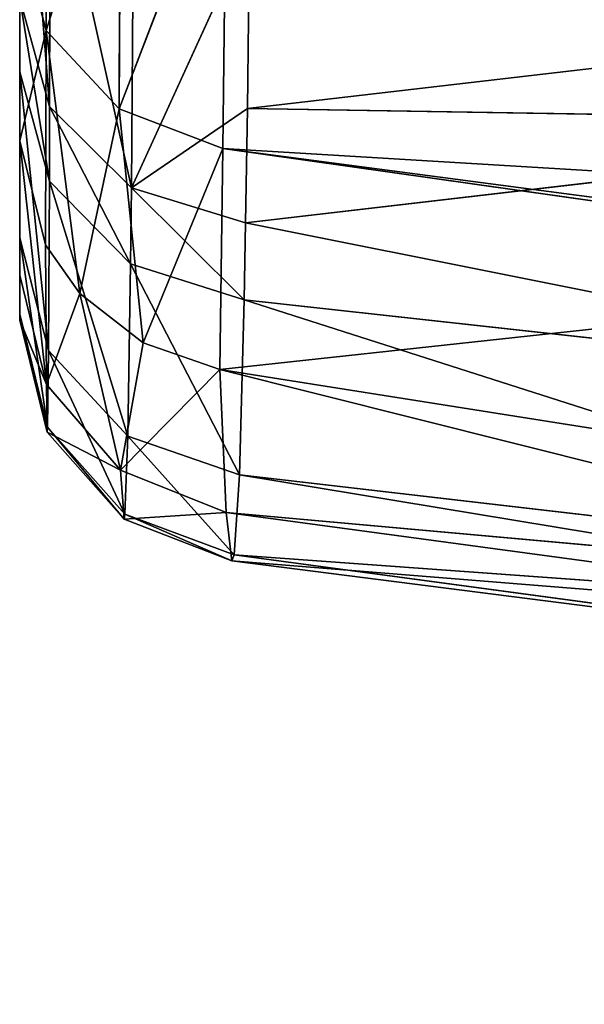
# Model space of a CAD drawing. Extents: x 0 to 2736, y 0 to 1729.
# Tile 29 of 86: x 2661.78 to 2662.245, y 608.09 to 608.902. Entities that reach past the tile are written whole.
import ezdxf

# ---------------------------------------------------------------- set-up
doc = ezdxf.new("R2010")
doc.units = 0
doc.header["$LTSCALE"] = 25.4
doc.layers.get('0').update_dxf_attribs({"color": 13, "linetype": 'CONTINUOUS'})

# ---------------------------------------------------------------- blocks, each defined once
blk = doc.blocks.new('ACROSS-6927_STL')
at = {"color": 18}
for p, q in [((2778.21973, 520.33997, 1119.85901), (2783.56177, 521.38098, 1120.1814)), ((2778.21973, 520.33997, 1119.85901), (2783.56177, 521.38098, 1120.1814)), ((2778.21973, 520.33997, 1119.85901), (2783.56177, 520.90271, 1120.56421)), ((2778.21973, 520.33997, 1119.85901), (2783.56177, 520.90271, 1120.56421)), ((2778.13428, 520.32477, 1119.82629), (2778.22266, 520.81274, 1119.5968)), ((2778.13428, 520.32477, 1119.82629), (2778.22266, 520.81274, 1119.5968)), ((2778.22266, 520.81274, 1119.5968), (2778.21973, 520.33997, 1119.85901)), ((2778.22266, 520.81274, 1119.5968), (2778.21973, 520.33997, 1119.85901)), ((2778.13574, 520.7934, 1119.56714), (2778.07422, 520.29492, 1119.76196)), ((2778.13574, 520.7934, 1119.56714), (2778.07422, 520.29492, 1119.76196)), ((2778.13428, 520.32477, 1119.82629), (2778.13574, 520.7934, 1119.56714)), ((2778.13428, 520.32477, 1119.82629), (2778.13574, 520.7934, 1119.56714)), ((2778.07422, 520.29492, 1119.76196), (2778.07446, 520.75439, 1119.50757)), ((2778.07422, 520.29492, 1119.76196), (2778.07446, 520.75439, 1119.50757)), ((2778.21729, 519.86646, 1120.04114), (2778.94604, 520.40411, 1119.96216)), ((2778.21729, 519.86646, 1120.04114), (2778.94604, 520.40411, 1119.96216)), ((2778.94604, 520.40411, 1119.96216), (2778.21973, 520.33997, 1119.85901)), ((2778.94604, 520.40411, 1119.96216), (2778.21973, 520.33997, 1119.85901)), ((2778.13428, 520.32477, 1119.82629), (2778.21973, 520.33997, 1119.85901)), ((2778.13428, 520.32477, 1119.82629), (2778.21973, 520.33997, 1119.85901)), ((2778.15405, 519.8598, 1120.01929), (2778.21973, 520.33997, 1119.85901)), ((2778.15405, 519.8598, 1120.01929), (2778.21973, 520.33997, 1119.85901)), ((2778.21973, 520.33997, 1119.85901), (2778.21729, 519.86646, 1120.04114)), ((2778.21973, 520.33997, 1119.85901), (2778.21729, 519.86646, 1120.04114)), ((2778.13428, 520.32477, 1119.82629), (2778.07422, 520.29492, 1119.76196)), ((2778.13428, 520.32477, 1119.82629), (2778.07422, 520.29492, 1119.76196)), ((2778.13428, 520.32477, 1119.82629), (2778.10205, 519.84747, 1119.97864)), ((2778.13428, 520.32477, 1119.82629), (2778.10205, 519.84747, 1119.97864)), ((2778.15405, 519.8598, 1120.01929), (2778.13428, 520.32477, 1119.82629)), ((2778.15405, 519.8598, 1120.01929), (2778.13428, 520.32477, 1119.82629)), ((2778.05249, 520.25684, 1119.68005), (2778.07422, 520.29492, 1119.76196)), ((2778.05249, 520.25684, 1119.68005), (2778.07422, 520.29492, 1119.76196)), ((2778.05249, 519.8092, 1119.85278), (2778.07422, 520.29492, 1119.76196)), ((2778.05249, 519.8092, 1119.85278), (2778.07422, 520.29492, 1119.76196)), ((2778.07373, 519.83527, 1119.93848), (2778.07422, 520.29492, 1119.76196)), ((2778.07373, 519.83527, 1119.93848), (2778.07422, 520.29492, 1119.76196)), ((2778.10205, 519.84747, 1119.97864), (2778.07422, 520.29492, 1119.76196)), ((2778.10205, 519.84747, 1119.97864), (2778.07422, 520.29492, 1119.76196)), ((2778.05249, 519.8092, 1119.85278), (2778.05249, 520.25684, 1119.68005)), ((2778.05249, 519.8092, 1119.85278), (2778.05249, 520.25684, 1119.68005)), ((2778.05249, 519.8092, 1119.85278), (2778.05249, 519.97009, 1119.38953)), ((2778.05249, 519.8092, 1119.85278), (2778.05249, 519.97009, 1119.38953)), ((2778.21729, 519.86646, 1120.04114), (2778.94604, 519.93628, 1120.15637)), ((2778.21729, 519.86646, 1120.04114), (2778.94604, 519.93628, 1120.15637)), ((2778.15405, 519.8598, 1120.01929), (2778.10205, 519.84747, 1119.97864)), ((2778.15405, 519.8598, 1120.01929), (2778.10205, 519.84747, 1119.97864)), ((2778.1355, 519.32666, 1120.12402), (2778.21729, 519.86646, 1120.04114)), ((2778.1355, 519.32666, 1120.12402), (2778.21729, 519.86646, 1120.04114)), ((2778.15405, 519.8598, 1120.01929), (2778.1355, 519.32666, 1120.12402)), ((2778.15405, 519.8598, 1120.01929), (2778.1355, 519.32666, 1120.12402)), ((2778.21729, 519.86646, 1120.04114), (2778.15405, 519.8598, 1120.01929)), ((2778.21729, 519.86646, 1120.04114), (2778.15405, 519.8598, 1120.01929)), ((2778.21729, 519.86646, 1120.04114), (2778.94604, 519.63763, 1120.224)), ((2778.21729, 519.86646, 1120.04114), (2778.94604, 519.63763, 1120.224)), ((2778.21729, 519.86646, 1120.04114), (2778.22241, 519.33173, 1120.15906)), ((2778.21729, 519.86646, 1120.04114), (2778.22241, 519.33173, 1120.15906)), ((2778.10205, 519.84747, 1119.97864), (2778.07373, 519.83527, 1119.93848)), ((2778.10205, 519.84747, 1119.97864), (2778.07373, 519.83527, 1119.93848)), ((2778.10205, 519.84747, 1119.97864), (2778.07446, 519.31653, 1120.05359)), ((2778.10205, 519.84747, 1119.97864), (2778.07446, 519.31653, 1120.05359)), ((2778.10205, 519.84747, 1119.97864), (2778.1355, 519.32666, 1120.12402)), ((2778.10205, 519.84747, 1119.97864), (2778.1355, 519.32666, 1120.12402)), ((2778.07373, 519.83527, 1119.93848), (2778.05249, 519.8092, 1119.85278)), ((2778.07373, 519.83527, 1119.93848), (2778.05249, 519.8092, 1119.85278)), ((2778.07373, 519.83527, 1119.93848), (2778.07446, 519.31653, 1120.05359)), ((2778.07373, 519.83527, 1119.93848), (2778.07446, 519.31653, 1120.05359)), ((2778.05249, 519.30353, 1119.96338), (2778.05249, 519.8092, 1119.85278)), ((2778.05249, 519.8092, 1119.85278), (2778.05249, 519.43726, 1119.55457)), ((2778.05249, 519.8092, 1119.85278), (2778.05249, 519.43726, 1119.55457)), ((2778.05249, 519.8092, 1119.85278), (2778.07446, 519.31653, 1120.05359)), ((2778.05249, 519.30353, 1119.96338), (2778.05249, 519.8092, 1119.85278)), ((2778.05249, 519.8092, 1119.85278), (2778.07446, 519.31653, 1120.05359)), ((2778.22241, 519.33173, 1120.15906), (2778.94604, 519.63763, 1120.224)), ((2778.22241, 519.33173, 1120.15906), (2778.94604, 519.63763, 1120.224)), ((2778.05249, 518.7876, 1120.00037), (2778.05249, 519.43726, 1119.55457)), ((2778.05249, 519.30353, 1119.96338), (2778.05249, 519.43726, 1119.55457)), ((2778.05249, 518.7876, 1120.00037), (2778.05249, 519.43726, 1119.55457)), ((2778.05249, 519.30353, 1119.96338), (2778.05249, 519.43726, 1119.55457)), ((2778.22241, 519.33173, 1120.15906), (2778.94604, 519.4314, 1120.25671)), ((2778.22241, 519.33173, 1120.15906), (2778.94604, 519.4314, 1120.25671)), ((2778.22729, 518.7876, 1120.19873), (2778.94604, 519.4314, 1120.25671)), ((2778.22729, 518.7876, 1120.19873), (2778.94604, 519.4314, 1120.25671)), ((2778.1355, 519.32666, 1120.12402), (2778.07446, 519.31653, 1120.05359)), ((2778.1355, 519.32666, 1120.12402), (2778.07446, 519.31653, 1120.05359)), ((2778.1355, 519.32666, 1120.12402), (2778.0752, 518.7876, 1120.0929)), ((2778.1355, 519.32666, 1120.12402), (2778.0752, 518.7876, 1120.0929)), ((2778.22241, 519.33173, 1120.15906), (2778.1355, 519.32666, 1120.12402)), ((2778.22241, 519.33173, 1120.15906), (2778.1355, 519.32666, 1120.12402)), ((2778.1355, 519.32666, 1120.12402), (2778.13843, 518.7876, 1120.16455)), ((2778.1355, 519.32666, 1120.12402), (2778.13843, 518.7876, 1120.16455)), ((2778.22241, 519.33173, 1120.15906), (2778.13843, 518.7876, 1120.16455)), ((2778.22241, 519.33173, 1120.15906), (2778.13843, 518.7876, 1120.16455)), ((2778.22241, 519.33173, 1120.15906), (2778.22729, 518.7876, 1120.19873)), ((2778.22241, 519.33173, 1120.15906), (2778.22729, 518.7876, 1120.19873)), ((2778.05249, 519.30353, 1119.96338), (2778.07446, 519.31653, 1120.05359)), ((2778.05249, 519.30353, 1119.96338), (2778.07446, 519.31653, 1120.05359)), ((2778.05249, 518.7876, 1120.00037), (2778.07446, 519.31653, 1120.05359)), ((2778.05249, 518.7876, 1120.00037), (2778.07446, 519.31653, 1120.05359)), ((2778.0752, 518.7876, 1120.0929), (2778.07446, 519.31653, 1120.05359)), ((2778.0752, 518.7876, 1120.0929), (2778.07446, 519.31653, 1120.05359)), ((2778.05249, 518.7876, 1120.00037), (2778.05249, 519.30353, 1119.96338)), ((2778.05249, 518.7876, 1120.00037), (2778.05249, 519.30353, 1119.96338)), ((2778.05249, 518.88385, 1119.62463), (2778.05249, 518.7876, 1120.00037)), ((2778.05249, 518.09332, 1119.93274), (2778.05249, 518.88385, 1119.62463)), ((2778.05249, 518.09332, 1119.93274), (2778.05249, 518.88385, 1119.62463)), ((2778.05249, 518.60291, 1119.99561), (2778.05249, 518.88385, 1119.62463)), ((2778.05249, 518.60291, 1119.99561), (2778.05249, 518.88385, 1119.62463)), ((2778.05249, 518.88385, 1119.62463), (2778.05249, 518.7876, 1120.00037)), ((2778.22729, 518.7876, 1120.19873), (2778.94604, 518.87573, 1120.29053)), ((2778.22729, 518.7876, 1120.19873), (2778.94604, 518.87573, 1120.29053)), ((2778.229, 518.59277, 1120.19397), (2778.94604, 518.87573, 1120.29053)), ((2778.229, 518.59277, 1120.19397), (2778.94604, 518.87573, 1120.29053)), ((2778.05249, 518.60291, 1119.99561), (2778.05249, 518.7876, 1120.00037)), ((2778.05249, 518.7876, 1120.00037), (2778.0752, 518.7876, 1120.0929)), ((2778.05249, 518.7876, 1120.00037), (2778.0752, 518.7876, 1120.0929)), ((2778.05249, 518.60291, 1119.99561), (2778.05249, 518.7876, 1120.00037)), ((2778.05249, 518.60291, 1119.99561), (2778.0752, 518.7876, 1120.0929)), ((2778.05249, 518.60291, 1119.99561), (2778.0752, 518.7876, 1120.0929)), ((2778.07544, 518.59814, 1120.08862), (2778.0752, 518.7876, 1120.0929)), ((2778.13843, 518.7876, 1120.16455), (2778.0752, 518.7876, 1120.0929)), ((2778.07544, 518.59814, 1120.08862), (2778.0752, 518.7876, 1120.0929)), ((2778.13843, 518.7876, 1120.16455), (2778.0752, 518.7876, 1120.0929)), ((2778.13843, 518.7876, 1120.16455), (2778.07544, 518.59814, 1120.08862)), ((2778.13843, 518.7876, 1120.16455), (2778.07544, 518.59814, 1120.08862)), ((2778.22729, 518.7876, 1120.19873), (2778.13843, 518.7876, 1120.16455)), ((2778.13843, 518.7876, 1120.16455), (2778.13916, 518.59448, 1120.16028)), ((2778.22729, 518.7876, 1120.19873), (2778.13843, 518.7876, 1120.16455)), ((2778.13843, 518.7876, 1120.16455), (2778.13916, 518.59448, 1120.16028)), ((2778.22729, 518.7876, 1120.19873), (2778.13916, 518.59448, 1120.16028)), ((2778.22729, 518.7876, 1120.19873), (2778.13916, 518.59448, 1120.16028)), ((2778.22729, 518.7876, 1120.19873), (2778.229, 518.59277, 1120.19397)), ((2778.22729, 518.7876, 1120.19873), (2778.229, 518.59277, 1120.19397)), ((2778.05249, 518.09332, 1119.93274), (2778.05249, 518.60291, 1119.99561)), ((2778.05249, 518.60291, 1119.99561), (2778.07544, 518.59814, 1120.08862)), ((2778.05249, 518.60291, 1119.99561), (2778.07544, 518.59814, 1120.08862)), ((2778.05249, 518.09332, 1119.93274), (2778.05249, 518.60291, 1119.99561)), ((2778.05249, 518.09332, 1119.93274), (2778.07544, 518.59814, 1120.08862)), ((2778.05249, 518.09332, 1119.93274), (2778.07544, 518.59814, 1120.08862)), ((2778.07617, 518.07501, 1120.02539), (2778.07544, 518.59814, 1120.08862)), ((2778.13916, 518.59448, 1120.16028), (2778.07544, 518.59814, 1120.08862)), ((2778.07617, 518.07501, 1120.02539), (2778.07544, 518.59814, 1120.08862)), ((2778.13916, 518.59448, 1120.16028), (2778.07544, 518.59814, 1120.08862)), ((2778.13916, 518.59448, 1120.16028), (2778.07617, 518.07501, 1120.02539)), ((2778.13916, 518.59448, 1120.16028), (2778.07617, 518.07501, 1120.02539)), ((2778.229, 518.59277, 1120.19397), (2778.13916, 518.59448, 1120.16028)), ((2778.13916, 518.59448, 1120.16028), (2778.1416, 518.06104, 1120.09607)), ((2778.229, 518.59277, 1120.19397), (2778.13916, 518.59448, 1120.16028)), ((2778.13916, 518.59448, 1120.16028), (2778.1416, 518.06104, 1120.09607)), ((2778.229, 518.59277, 1120.19397), (2778.1416, 518.06104, 1120.09607)), ((2778.229, 518.59277, 1120.19397), (2778.1416, 518.06104, 1120.09607)), ((2778.229, 518.59277, 1120.19397), (2778.94604, 518.31683, 1120.24585)), ((2778.229, 518.59277, 1120.19397), (2778.94604, 518.31683, 1120.24585)), ((2778.229, 518.59277, 1120.19397), (2778.2334, 518.05469, 1120.12805)), ((2778.229, 518.59277, 1120.19397), (2778.2334, 518.05469, 1120.12805)), ((2778.05249, 517.59515, 1119.79578), (2778.05249, 518.32672, 1119.59741)), ((2778.05249, 517.59515, 1119.79578), (2778.05249, 518.32672, 1119.59741)), ((2778.05249, 518.09332, 1119.93274), (2778.05249, 518.32672, 1119.59741)), ((2778.05249, 518.09332, 1119.93274), (2778.05249, 518.32672, 1119.59741)), ((2778.2334, 518.05469, 1120.12805), (2778.94604, 518.31683, 1120.24585)), ((2778.2334, 518.05469, 1120.12805), (2778.94604, 518.31683, 1120.24585)), ((2778.2334, 518.05469, 1120.12805), (2778.94604, 518.11865, 1120.21057)), ((2778.2334, 518.05469, 1120.12805), (2778.94604, 518.11865, 1120.21057)), ((2778.2373, 517.5285, 1119.98376), (2778.94604, 518.11865, 1120.21057)), ((2778.2373, 517.5285, 1119.98376), (2778.94604, 518.11865, 1120.21057)), ((2778.05249, 517.59515, 1119.79578), (2778.05249, 518.09332, 1119.93274)), ((2778.05249, 518.09332, 1119.93274), (2778.07617, 518.07501, 1120.02539)), ((2778.05249, 518.09332, 1119.93274), (2778.07617, 518.07501, 1120.02539)), ((2778.05249, 517.59515, 1119.79578), (2778.05249, 518.09332, 1119.93274)), ((2778.05249, 517.59515, 1119.79578), (2778.07617, 518.07501, 1120.02539)), ((2778.05249, 517.59515, 1119.79578), (2778.07617, 518.07501, 1120.02539)), ((2778.0769, 517.56323, 1119.88586), (2778.07617, 518.07501, 1120.02539)), ((2778.1416, 518.06104, 1120.09607), (2778.07617, 518.07501, 1120.02539)), ((2778.0769, 517.56323, 1119.88586), (2778.07617, 518.07501, 1120.02539)), ((2778.1416, 518.06104, 1120.09607), (2778.07617, 518.07501, 1120.02539)), ((2778.1416, 518.06104, 1120.09607), (2778.0769, 517.56323, 1119.88586)), ((2778.1416, 518.06104, 1120.09607), (2778.0769, 517.56323, 1119.88586)), ((2778.2334, 518.05469, 1120.12805), (2778.1416, 518.06104, 1120.09607)), ((2778.1416, 518.06104, 1120.09607), (2778.1438, 517.53906, 1119.9541)), ((2778.2334, 518.05469, 1120.12805), (2778.1416, 518.06104, 1120.09607)), ((2778.1416, 518.06104, 1120.09607), (2778.1438, 517.53906, 1119.9541)), ((2778.2334, 518.05469, 1120.12805), (2778.1438, 517.53906, 1119.9541)), ((2778.2334, 518.05469, 1120.12805), (2778.1438, 517.53906, 1119.9541)), ((2778.2334, 518.05469, 1120.12805), (2778.2373, 517.5285, 1119.98376)), ((2778.2334, 518.05469, 1120.12805), (2778.2373, 517.5285, 1119.98376)), ((2778.05249, 517.59515, 1119.79578), (2778.05249, 517.78278, 1119.47388)), ((2778.05249, 517.59515, 1119.79578), (2778.05249, 517.78278, 1119.47388)), ((2778.05249, 517.43732, 1119.7356), (2778.05249, 517.59515, 1119.79578)), ((2778.05249, 517.59515, 1119.79578), (2778.0769, 517.56323, 1119.88586)), ((2778.05249, 517.59515, 1119.79578), (2778.0769, 517.56323, 1119.88586)), ((2778.05249, 517.43732, 1119.7356), (2778.05249, 517.59515, 1119.79578)), ((2778.2373, 517.5285, 1119.98376), (2778.94604, 517.58679, 1120.06165)), ((2778.2373, 517.5285, 1119.98376), (2778.94604, 517.58679, 1120.06165)), ((2778.23853, 517.36188, 1119.92029), (2778.94604, 517.58679, 1120.06165)), ((2778.23853, 517.36188, 1119.92029), (2778.94604, 517.58679, 1120.06165)), ((2778.05249, 517.43732, 1119.7356), (2778.0769, 517.56323, 1119.88586)), ((2778.05249, 517.43732, 1119.7356), (2778.0769, 517.56323, 1119.88586)), ((2778.07715, 517.40106, 1119.82446), (2778.0769, 517.56323, 1119.88586)), ((2778.1438, 517.53906, 1119.9541), (2778.0769, 517.56323, 1119.88586)), ((2778.07715, 517.40106, 1119.82446), (2778.0769, 517.56323, 1119.88586)), ((2778.1438, 517.53906, 1119.9541), (2778.0769, 517.56323, 1119.88586)), ((2778.1438, 517.53906, 1119.9541), (2778.07715, 517.40106, 1119.82446)), ((2778.1438, 517.53906, 1119.9541), (2778.07715, 517.40106, 1119.82446)), ((2778.2373, 517.5285, 1119.98376), (2778.1438, 517.53906, 1119.9541)), ((2778.1438, 517.53906, 1119.9541), (2778.14453, 517.37366, 1119.89148)), ((2778.2373, 517.5285, 1119.98376), (2778.1438, 517.53906, 1119.9541)), ((2778.1438, 517.53906, 1119.9541), (2778.14453, 517.37366, 1119.89148)), ((2778.14453, 517.37366, 1119.89148), (2778.2373, 517.5285, 1119.98376)), ((2778.14453, 517.37366, 1119.89148), (2778.2373, 517.5285, 1119.98376)), ((2778.2373, 517.5285, 1119.98376), (2778.23853, 517.36188, 1119.92029)), ((2778.2373, 517.5285, 1119.98376), (2778.23853, 517.36188, 1119.92029)), ((2778.05249, 517.43732, 1119.7356), (2778.07715, 517.40106, 1119.82446)), ((2778.05249, 517.43732, 1119.7356), (2778.07715, 517.40106, 1119.82446)), ((2778.05249, 516.97339, 1119.50623), (2778.07715, 517.40106, 1119.82446)), ((2778.05249, 516.97339, 1119.50623), (2778.07715, 517.40106, 1119.82446)), ((2778.07764, 516.92438, 1119.58984), (2778.07715, 517.40106, 1119.82446)), ((2778.14453, 517.37366, 1119.89148), (2778.07715, 517.40106, 1119.82446)), ((2778.07764, 516.92438, 1119.58984), (2778.07715, 517.40106, 1119.82446)), ((2778.14453, 517.37366, 1119.89148), (2778.07715, 517.40106, 1119.82446)), ((2778.14453, 517.37366, 1119.89148), (2778.07764, 516.92438, 1119.58984)), ((2778.14453, 517.37366, 1119.89148), (2778.07764, 516.92438, 1119.58984)), ((2778.23999, 517.14941, 1119.82605), (2778.14453, 517.37366, 1119.89148)), ((2778.14453, 517.37366, 1119.89148), (2778.2417, 516.87231, 1119.67859)), ((2778.23999, 517.14941, 1119.82605), (2778.14453, 517.37366, 1119.89148)), ((2778.23853, 517.36188, 1119.92029), (2778.14453, 517.37366, 1119.89148)), ((2778.23853, 517.36188, 1119.92029), (2778.14453, 517.37366, 1119.89148)), ((2778.14453, 517.37366, 1119.89148), (2778.14624, 516.88763, 1119.65247)), ((2778.14453, 517.37366, 1119.89148), (2778.2417, 516.87231, 1119.67859)), ((2778.14453, 517.37366, 1119.89148), (2778.14624, 516.88763, 1119.65247)), ((2778.23853, 517.36188, 1119.92029), (2778.94604, 517.07697, 1119.83777)), ((2778.23853, 517.36188, 1119.92029), (2778.94604, 517.07697, 1119.83777)), ((2778.23853, 517.36188, 1119.92029), (2778.23999, 517.14941, 1119.82605)), ((2778.23853, 517.36188, 1119.92029), (2778.23999, 517.14941, 1119.82605)), ((2778.23999, 517.14941, 1119.82605), (2778.94604, 517.07697, 1119.83777)), ((2778.23999, 517.14941, 1119.82605), (2778.94604, 517.07697, 1119.83777)), ((2778.23999, 517.14941, 1119.82605), (2778.94604, 516.90833, 1119.7439)), ((2778.23999, 517.14941, 1119.82605), (2778.94604, 516.90833, 1119.7439)), ((2778.23999, 517.14941, 1119.82605), (2778.2417, 516.87231, 1119.67859)), ((2778.23999, 517.14941, 1119.82605), (2778.2417, 516.87231, 1119.67859))]:
    blk.add_line(p, q, dxfattribs=at)
mesh = blk.add_polyface(dxfattribs=at)
corners = [(2783.56177, 521.38098, 1120.1814), (2781.94604, 521.54572, 1119.69775), (2778.22266, 520.81274, 1119.5968)]
mesh.append_faces([[corners[k] for k in face] for face in [(0, 1, 2)]], dxfattribs={"color": 18})
mesh = blk.add_polyface(dxfattribs=at)
corners = [(2783.56177, 521.38098, 1120.1814), (2778.22266, 520.81274, 1119.5968), (2778.21973, 520.33997, 1119.85901)]
mesh.append_faces([[corners[k] for k in face] for face in [(0, 1, 2)]], dxfattribs={"color": 18})
mesh = blk.add_polyface(dxfattribs=at)
corners = [(2783.56177, 521.38098, 1120.1814), (2778.21973, 520.33997, 1119.85901), (2783.56177, 520.90271, 1120.56421)]
mesh.append_faces([[corners[k] for k in face] for face in [(0, 1, 2)]], dxfattribs={"color": 18})
mesh = blk.add_polyface(dxfattribs=at)
corners = [(2783.56177, 520.90271, 1120.56421), (2778.21973, 520.33997, 1119.85901), (2778.94604, 520.40411, 1119.96216)]
mesh.append_faces([[corners[k] for k in face] for face in [(0, 1, 2)]], dxfattribs={"color": 18})
mesh = blk.add_polyface(dxfattribs=at)
corners = [(2778.22266, 520.81274, 1119.5968), (2778.13574, 520.7934, 1119.56714), (2778.13428, 520.32477, 1119.82629)]
mesh.append_faces([[corners[k] for k in face] for face in [(0, 1, 2)]], dxfattribs={"color": 18})
mesh = blk.add_polyface(dxfattribs=at)
corners = [(2778.22266, 520.81274, 1119.5968), (2778.13428, 520.32477, 1119.82629), (2778.21973, 520.33997, 1119.85901)]
mesh.append_faces([[corners[k] for k in face] for face in [(0, 1, 2)]], dxfattribs={"color": 18})
mesh = blk.add_polyface(dxfattribs=at)
corners = [(2778.13574, 520.7934, 1119.56714), (2778.07422, 520.29492, 1119.76196), (2778.13428, 520.32477, 1119.82629)]
mesh.append_faces([[corners[k] for k in face] for face in [(0, 1, 2)]], dxfattribs={"color": 18})
mesh = blk.add_polyface(dxfattribs=at)
corners = [(2778.13574, 520.7934, 1119.56714), (2778.07446, 520.75439, 1119.50757), (2778.07422, 520.29492, 1119.76196)]
mesh.append_faces([[corners[k] for k in face] for face in [(0, 1, 2)]], dxfattribs={"color": 18})
mesh = blk.add_polyface(dxfattribs=at)
corners = [(2778.07446, 520.75439, 1119.50757), (2778.05249, 520.25684, 1119.68005), (2778.07422, 520.29492, 1119.76196)]
mesh.append_faces([[corners[k] for k in face] for face in [(0, 1, 2)]], dxfattribs={"color": 18})
mesh = blk.add_polyface(dxfattribs=at)
corners = [(2778.94604, 520.40411, 1119.96216), (2778.21973, 520.33997, 1119.85901), (2778.21729, 519.86646, 1120.04114)]
mesh.append_faces([[corners[k] for k in face] for face in [(0, 1, 2)]], dxfattribs={"color": 18})
mesh = blk.add_polyface(dxfattribs=at)
corners = [(2778.94604, 520.40411, 1119.96216), (2778.21729, 519.86646, 1120.04114), (2778.94604, 519.93628, 1120.15637)]
mesh.append_faces([[corners[k] for k in face] for face in [(0, 1, 2)]], dxfattribs={"color": 18})
mesh = blk.add_polyface(dxfattribs=at)
corners = [(2778.21973, 520.33997, 1119.85901), (2778.13428, 520.32477, 1119.82629), (2778.15405, 519.8598, 1120.01929)]
mesh.append_faces([[corners[k] for k in face] for face in [(0, 1, 2)]], dxfattribs={"color": 18})
mesh = blk.add_polyface(dxfattribs=at)
corners = [(2778.21973, 520.33997, 1119.85901), (2778.15405, 519.8598, 1120.01929), (2778.21729, 519.86646, 1120.04114)]
mesh.append_faces([[corners[k] for k in face] for face in [(0, 1, 2)]], dxfattribs={"color": 18})
mesh = blk.add_polyface(dxfattribs=at)
corners = [(2778.13428, 520.32477, 1119.82629), (2778.07422, 520.29492, 1119.76196), (2778.10205, 519.84747, 1119.97864)]
mesh.append_faces([[corners[k] for k in face] for face in [(0, 1, 2)]], dxfattribs={"color": 18})
mesh = blk.add_polyface(dxfattribs=at)
corners = [(2778.15405, 519.8598, 1120.01929), (2778.13428, 520.32477, 1119.82629), (2778.10205, 519.84747, 1119.97864)]
mesh.append_faces([[corners[k] for k in face] for face in [(0, 1, 2)]], dxfattribs={"color": 18})
mesh = blk.add_polyface(dxfattribs=at)
corners = [(2778.07422, 520.29492, 1119.76196), (2778.05249, 520.25684, 1119.68005), (2778.05249, 519.8092, 1119.85278)]
mesh.append_faces([[corners[k] for k in face] for face in [(0, 1, 2)]], dxfattribs={"color": 18})
mesh = blk.add_polyface(dxfattribs=at)
corners = [(2778.07422, 520.29492, 1119.76196), (2778.05249, 519.8092, 1119.85278), (2778.07373, 519.83527, 1119.93848)]
mesh.append_faces([[corners[k] for k in face] for face in [(0, 1, 2)]], dxfattribs={"color": 18})
mesh = blk.add_polyface(dxfattribs=at)
corners = [(2778.07422, 520.29492, 1119.76196), (2778.07373, 519.83527, 1119.93848), (2778.10205, 519.84747, 1119.97864)]
mesh.append_faces([[corners[k] for k in face] for face in [(0, 1, 2)]], dxfattribs={"color": 18})
mesh = blk.add_polyface(dxfattribs=at)
corners = [(2778.05249, 520.25684, 1119.68005), (2778.05249, 519.97009, 1119.38953), (2778.05249, 519.8092, 1119.85278)]
mesh.append_faces([[corners[k] for k in face] for face in [(0, 1, 2)]], dxfattribs={"color": 18})
mesh = blk.add_polyface(dxfattribs=at)
corners = [(2778.05249, 519.97009, 1119.38953), (2778.05249, 519.43726, 1119.55457), (2778.05249, 519.8092, 1119.85278)]
mesh.append_faces([[corners[k] for k in face] for face in [(0, 1, 2)]], dxfattribs={"color": 18})
mesh = blk.add_polyface(dxfattribs=at)
corners = [(2778.94604, 519.93628, 1120.15637), (2778.21729, 519.86646, 1120.04114), (2778.94604, 519.63763, 1120.224)]
mesh.append_faces([[corners[k] for k in face] for face in [(0, 1, 2)]], dxfattribs={"color": 18})
mesh = blk.add_polyface(dxfattribs=at)
corners = [(2778.15405, 519.8598, 1120.01929), (2778.10205, 519.84747, 1119.97864), (2778.1355, 519.32666, 1120.12402)]
mesh.append_faces([[corners[k] for k in face] for face in [(0, 1, 2)]], dxfattribs={"color": 18})
mesh = blk.add_polyface(dxfattribs=at)
corners = [(2778.21729, 519.86646, 1120.04114), (2778.15405, 519.8598, 1120.01929), (2778.1355, 519.32666, 1120.12402)]
mesh.append_faces([[corners[k] for k in face] for face in [(0, 1, 2)]], dxfattribs={"color": 18})
mesh = blk.add_polyface(dxfattribs=at)
corners = [(2778.22241, 519.33173, 1120.15906), (2778.21729, 519.86646, 1120.04114), (2778.1355, 519.32666, 1120.12402)]
mesh.append_faces([[corners[k] for k in face] for face in [(0, 1, 2)]], dxfattribs={"color": 18})
mesh = blk.add_polyface(dxfattribs=at)
corners = [(2778.94604, 519.63763, 1120.224), (2778.21729, 519.86646, 1120.04114), (2778.22241, 519.33173, 1120.15906)]
mesh.append_faces([[corners[k] for k in face] for face in [(0, 1, 2)]], dxfattribs={"color": 18})
mesh = blk.add_polyface(dxfattribs=at)
corners = [(2778.10205, 519.84747, 1119.97864), (2778.07373, 519.83527, 1119.93848), (2778.07446, 519.31653, 1120.05359)]
mesh.append_faces([[corners[k] for k in face] for face in [(0, 1, 2)]], dxfattribs={"color": 18})
mesh = blk.add_polyface(dxfattribs=at)
corners = [(2778.10205, 519.84747, 1119.97864), (2778.07446, 519.31653, 1120.05359), (2778.1355, 519.32666, 1120.12402)]
mesh.append_faces([[corners[k] for k in face] for face in [(0, 1, 2)]], dxfattribs={"color": 18})
mesh = blk.add_polyface(dxfattribs=at)
corners = [(2778.07373, 519.83527, 1119.93848), (2778.05249, 519.8092, 1119.85278), (2778.07446, 519.31653, 1120.05359)]
mesh.append_faces([[corners[k] for k in face] for face in [(0, 1, 2)]], dxfattribs={"color": 18})
mesh = blk.add_polyface(dxfattribs=at)
corners = [(2778.05249, 519.8092, 1119.85278), (2778.05249, 519.43726, 1119.55457), (2778.05249, 519.30353, 1119.96338)]
mesh.append_faces([[corners[k] for k in face] for face in [(0, 1, 2)]], dxfattribs={"color": 18})
mesh = blk.add_polyface(dxfattribs=at)
corners = [(2778.05249, 519.8092, 1119.85278), (2778.05249, 519.30353, 1119.96338), (2778.07446, 519.31653, 1120.05359)]
mesh.append_faces([[corners[k] for k in face] for face in [(0, 1, 2)]], dxfattribs={"color": 18})
mesh = blk.add_polyface(dxfattribs=at)
corners = [(2778.94604, 519.63763, 1120.224), (2778.22241, 519.33173, 1120.15906), (2778.94604, 519.4314, 1120.25671)]
mesh.append_faces([[corners[k] for k in face] for face in [(0, 1, 2)]], dxfattribs={"color": 18})
mesh = blk.add_polyface(dxfattribs=at)
corners = [(2778.05249, 519.43726, 1119.55457), (2778.05249, 518.88385, 1119.62463), (2778.05249, 518.7876, 1120.00037)]
mesh.append_faces([[corners[k] for k in face] for face in [(0, 1, 2)]], dxfattribs={"color": 18})
mesh = blk.add_polyface(dxfattribs=at)
corners = [(2778.05249, 519.43726, 1119.55457), (2778.05249, 518.7876, 1120.00037), (2778.05249, 519.30353, 1119.96338)]
mesh.append_faces([[corners[k] for k in face] for face in [(0, 1, 2)]], dxfattribs={"color": 18})
mesh = blk.add_polyface(dxfattribs=at)
corners = [(2778.94604, 519.4314, 1120.25671), (2778.22241, 519.33173, 1120.15906), (2778.22729, 518.7876, 1120.19873)]
mesh.append_faces([[corners[k] for k in face] for face in [(0, 1, 2)]], dxfattribs={"color": 18})
mesh = blk.add_polyface(dxfattribs=at)
corners = [(2778.94604, 519.4314, 1120.25671), (2778.22729, 518.7876, 1120.19873), (2778.94604, 518.87573, 1120.29053)]
mesh.append_faces([[corners[k] for k in face] for face in [(0, 1, 2)]], dxfattribs={"color": 18})
mesh = blk.add_polyface(dxfattribs=at)
corners = [(2778.1355, 519.32666, 1120.12402), (2778.07446, 519.31653, 1120.05359), (2778.0752, 518.7876, 1120.0929)]
mesh.append_faces([[corners[k] for k in face] for face in [(0, 1, 2)]], dxfattribs={"color": 18})
mesh = blk.add_polyface(dxfattribs=at)
corners = [(2778.1355, 519.32666, 1120.12402), (2778.0752, 518.7876, 1120.0929), (2778.13843, 518.7876, 1120.16455)]
mesh.append_faces([[corners[k] for k in face] for face in [(0, 1, 2)]], dxfattribs={"color": 18})
mesh = blk.add_polyface(dxfattribs=at)
corners = [(2778.22241, 519.33173, 1120.15906), (2778.1355, 519.32666, 1120.12402), (2778.13843, 518.7876, 1120.16455)]
mesh.append_faces([[corners[k] for k in face] for face in [(0, 1, 2)]], dxfattribs={"color": 18})
mesh = blk.add_polyface(dxfattribs=at)
corners = [(2778.22729, 518.7876, 1120.19873), (2778.22241, 519.33173, 1120.15906), (2778.13843, 518.7876, 1120.16455)]
mesh.append_faces([[corners[k] for k in face] for face in [(0, 1, 2)]], dxfattribs={"color": 18})
mesh = blk.add_polyface(dxfattribs=at)
corners = [(2778.07446, 519.31653, 1120.05359), (2778.05249, 519.30353, 1119.96338), (2778.05249, 518.7876, 1120.00037)]
mesh.append_faces([[corners[k] for k in face] for face in [(0, 1, 2)]], dxfattribs={"color": 18})
mesh = blk.add_polyface(dxfattribs=at)
corners = [(2778.07446, 519.31653, 1120.05359), (2778.05249, 518.7876, 1120.00037), (2778.0752, 518.7876, 1120.0929)]
mesh.append_faces([[corners[k] for k in face] for face in [(0, 1, 2)]], dxfattribs={"color": 18})
mesh = blk.add_polyface(dxfattribs=at)
corners = [(2778.05249, 518.88385, 1119.62463), (2778.05249, 518.32672, 1119.59741), (2778.05249, 518.09332, 1119.93274)]
mesh.append_faces([[corners[k] for k in face] for face in [(0, 1, 2)]], dxfattribs={"color": 18})
mesh = blk.add_polyface(dxfattribs=at)
corners = [(2778.05249, 518.88385, 1119.62463), (2778.05249, 518.09332, 1119.93274), (2778.05249, 518.60291, 1119.99561)]
mesh.append_faces([[corners[k] for k in face] for face in [(0, 1, 2)]], dxfattribs={"color": 18})
mesh = blk.add_polyface(dxfattribs=at)
corners = [(2778.05249, 518.88385, 1119.62463), (2778.05249, 518.60291, 1119.99561), (2778.05249, 518.7876, 1120.00037)]
mesh.append_faces([[corners[k] for k in face] for face in [(0, 1, 2)]], dxfattribs={"color": 18})
mesh = blk.add_polyface(dxfattribs=at)
corners = [(2778.94604, 518.87573, 1120.29053), (2778.22729, 518.7876, 1120.19873), (2778.229, 518.59277, 1120.19397)]
mesh.append_faces([[corners[k] for k in face] for face in [(0, 1, 2)]], dxfattribs={"color": 18})
mesh = blk.add_polyface(dxfattribs=at)
corners = [(2778.94604, 518.87573, 1120.29053), (2778.229, 518.59277, 1120.19397), (2778.94604, 518.31683, 1120.24585)]
mesh.append_faces([[corners[k] for k in face] for face in [(0, 1, 2)]], dxfattribs={"color": 18})
mesh = blk.add_polyface(dxfattribs=at)
corners = [(2778.05249, 518.7876, 1120.00037), (2778.05249, 518.60291, 1119.99561), (2778.0752, 518.7876, 1120.0929)]
mesh.append_faces([[corners[k] for k in face] for face in [(0, 1, 2)]], dxfattribs={"color": 18})
mesh = blk.add_polyface(dxfattribs=at)
corners = [(2778.0752, 518.7876, 1120.0929), (2778.05249, 518.60291, 1119.99561), (2778.07544, 518.59814, 1120.08862)]
mesh.append_faces([[corners[k] for k in face] for face in [(0, 1, 2)]], dxfattribs={"color": 18})
mesh = blk.add_polyface(dxfattribs=at)
corners = [(2778.0752, 518.7876, 1120.0929), (2778.07544, 518.59814, 1120.08862), (2778.13843, 518.7876, 1120.16455)]
mesh.append_faces([[corners[k] for k in face] for face in [(0, 1, 2)]], dxfattribs={"color": 18})
mesh = blk.add_polyface(dxfattribs=at)
corners = [(2778.13843, 518.7876, 1120.16455), (2778.07544, 518.59814, 1120.08862), (2778.13916, 518.59448, 1120.16028)]
mesh.append_faces([[corners[k] for k in face] for face in [(0, 1, 2)]], dxfattribs={"color": 18})
mesh = blk.add_polyface(dxfattribs=at)
corners = [(2778.22729, 518.7876, 1120.19873), (2778.13843, 518.7876, 1120.16455), (2778.13916, 518.59448, 1120.16028)]
mesh.append_faces([[corners[k] for k in face] for face in [(0, 1, 2)]], dxfattribs={"color": 18})
mesh = blk.add_polyface(dxfattribs=at)
corners = [(2778.229, 518.59277, 1120.19397), (2778.22729, 518.7876, 1120.19873), (2778.13916, 518.59448, 1120.16028)]
mesh.append_faces([[corners[k] for k in face] for face in [(0, 1, 2)]], dxfattribs={"color": 18})
mesh = blk.add_polyface(dxfattribs=at)
corners = [(2778.05249, 518.60291, 1119.99561), (2778.05249, 518.09332, 1119.93274), (2778.07544, 518.59814, 1120.08862)]
mesh.append_faces([[corners[k] for k in face] for face in [(0, 1, 2)]], dxfattribs={"color": 18})
mesh = blk.add_polyface(dxfattribs=at)
corners = [(2778.07544, 518.59814, 1120.08862), (2778.05249, 518.09332, 1119.93274), (2778.07617, 518.07501, 1120.02539)]
mesh.append_faces([[corners[k] for k in face] for face in [(0, 1, 2)]], dxfattribs={"color": 18})
mesh = blk.add_polyface(dxfattribs=at)
corners = [(2778.07544, 518.59814, 1120.08862), (2778.07617, 518.07501, 1120.02539), (2778.13916, 518.59448, 1120.16028)]
mesh.append_faces([[corners[k] for k in face] for face in [(0, 1, 2)]], dxfattribs={"color": 18})
mesh = blk.add_polyface(dxfattribs=at)
corners = [(2778.13916, 518.59448, 1120.16028), (2778.07617, 518.07501, 1120.02539), (2778.1416, 518.06104, 1120.09607)]
mesh.append_faces([[corners[k] for k in face] for face in [(0, 1, 2)]], dxfattribs={"color": 18})
mesh = blk.add_polyface(dxfattribs=at)
corners = [(2778.229, 518.59277, 1120.19397), (2778.13916, 518.59448, 1120.16028), (2778.1416, 518.06104, 1120.09607)]
mesh.append_faces([[corners[k] for k in face] for face in [(0, 1, 2)]], dxfattribs={"color": 18})
mesh = blk.add_polyface(dxfattribs=at)
corners = [(2778.2334, 518.05469, 1120.12805), (2778.229, 518.59277, 1120.19397), (2778.1416, 518.06104, 1120.09607)]
mesh.append_faces([[corners[k] for k in face] for face in [(0, 1, 2)]], dxfattribs={"color": 18})
mesh = blk.add_polyface(dxfattribs=at)
corners = [(2778.94604, 518.31683, 1120.24585), (2778.229, 518.59277, 1120.19397), (2778.2334, 518.05469, 1120.12805)]
mesh.append_faces([[corners[k] for k in face] for face in [(0, 1, 2)]], dxfattribs={"color": 18})
mesh = blk.add_polyface(dxfattribs=at)
corners = [(2778.05249, 518.32672, 1119.59741), (2778.05249, 517.78278, 1119.47388), (2778.05249, 517.59515, 1119.79578)]
mesh.append_faces([[corners[k] for k in face] for face in [(0, 1, 2)]], dxfattribs={"color": 18})
mesh = blk.add_polyface(dxfattribs=at)
corners = [(2778.05249, 518.32672, 1119.59741), (2778.05249, 517.59515, 1119.79578), (2778.05249, 518.09332, 1119.93274)]
mesh.append_faces([[corners[k] for k in face] for face in [(0, 1, 2)]], dxfattribs={"color": 18})
mesh = blk.add_polyface(dxfattribs=at)
corners = [(2778.94604, 518.31683, 1120.24585), (2778.2334, 518.05469, 1120.12805), (2778.94604, 518.11865, 1120.21057)]
mesh.append_faces([[corners[k] for k in face] for face in [(0, 1, 2)]], dxfattribs={"color": 18})
mesh = blk.add_polyface(dxfattribs=at)
corners = [(2778.94604, 518.11865, 1120.21057), (2778.2334, 518.05469, 1120.12805), (2778.2373, 517.5285, 1119.98376)]
mesh.append_faces([[corners[k] for k in face] for face in [(0, 1, 2)]], dxfattribs={"color": 18})
mesh = blk.add_polyface(dxfattribs=at)
corners = [(2778.94604, 518.11865, 1120.21057), (2778.2373, 517.5285, 1119.98376), (2778.94604, 517.58679, 1120.06165)]
mesh.append_faces([[corners[k] for k in face] for face in [(0, 1, 2)]], dxfattribs={"color": 18})
mesh = blk.add_polyface(dxfattribs=at)
corners = [(2778.05249, 518.09332, 1119.93274), (2778.05249, 517.59515, 1119.79578), (2778.07617, 518.07501, 1120.02539)]
mesh.append_faces([[corners[k] for k in face] for face in [(0, 1, 2)]], dxfattribs={"color": 18})
mesh = blk.add_polyface(dxfattribs=at)
corners = [(2778.07617, 518.07501, 1120.02539), (2778.05249, 517.59515, 1119.79578), (2778.0769, 517.56323, 1119.88586)]
mesh.append_faces([[corners[k] for k in face] for face in [(0, 1, 2)]], dxfattribs={"color": 18})
mesh = blk.add_polyface(dxfattribs=at)
corners = [(2778.07617, 518.07501, 1120.02539), (2778.0769, 517.56323, 1119.88586), (2778.1416, 518.06104, 1120.09607)]
mesh.append_faces([[corners[k] for k in face] for face in [(0, 1, 2)]], dxfattribs={"color": 18})
mesh = blk.add_polyface(dxfattribs=at)
corners = [(2778.1416, 518.06104, 1120.09607), (2778.0769, 517.56323, 1119.88586), (2778.1438, 517.53906, 1119.9541)]
mesh.append_faces([[corners[k] for k in face] for face in [(0, 1, 2)]], dxfattribs={"color": 18})
mesh = blk.add_polyface(dxfattribs=at)
corners = [(2778.2334, 518.05469, 1120.12805), (2778.1416, 518.06104, 1120.09607), (2778.1438, 517.53906, 1119.9541)]
mesh.append_faces([[corners[k] for k in face] for face in [(0, 1, 2)]], dxfattribs={"color": 18})
mesh = blk.add_polyface(dxfattribs=at)
corners = [(2778.2373, 517.5285, 1119.98376), (2778.2334, 518.05469, 1120.12805), (2778.1438, 517.53906, 1119.9541)]
mesh.append_faces([[corners[k] for k in face] for face in [(0, 1, 2)]], dxfattribs={"color": 18})
mesh = blk.add_polyface(dxfattribs=at)
corners = [(2778.05249, 517.78278, 1119.47388), (2778.05249, 517.43732, 1119.7356), (2778.05249, 517.59515, 1119.79578)]
mesh.append_faces([[corners[k] for k in face] for face in [(0, 1, 2)]], dxfattribs={"color": 18})
mesh = blk.add_polyface(dxfattribs=at)
corners = [(2778.05249, 517.59515, 1119.79578), (2778.05249, 517.43732, 1119.7356), (2778.0769, 517.56323, 1119.88586)]
mesh.append_faces([[corners[k] for k in face] for face in [(0, 1, 2)]], dxfattribs={"color": 18})
mesh = blk.add_polyface(dxfattribs=at)
corners = [(2778.94604, 517.58679, 1120.06165), (2778.2373, 517.5285, 1119.98376), (2778.23853, 517.36188, 1119.92029)]
mesh.append_faces([[corners[k] for k in face] for face in [(0, 1, 2)]], dxfattribs={"color": 18})
mesh = blk.add_polyface(dxfattribs=at)
corners = [(2778.94604, 517.58679, 1120.06165), (2778.23853, 517.36188, 1119.92029), (2778.94604, 517.07697, 1119.83777)]
mesh.append_faces([[corners[k] for k in face] for face in [(0, 1, 2)]], dxfattribs={"color": 18})
mesh = blk.add_polyface(dxfattribs=at)
corners = [(2778.0769, 517.56323, 1119.88586), (2778.05249, 517.43732, 1119.7356), (2778.07715, 517.40106, 1119.82446)]
mesh.append_faces([[corners[k] for k in face] for face in [(0, 1, 2)]], dxfattribs={"color": 18})
mesh = blk.add_polyface(dxfattribs=at)
corners = [(2778.0769, 517.56323, 1119.88586), (2778.07715, 517.40106, 1119.82446), (2778.1438, 517.53906, 1119.9541)]
mesh.append_faces([[corners[k] for k in face] for face in [(0, 1, 2)]], dxfattribs={"color": 18})
mesh = blk.add_polyface(dxfattribs=at)
corners = [(2778.1438, 517.53906, 1119.9541), (2778.07715, 517.40106, 1119.82446), (2778.14453, 517.37366, 1119.89148)]
mesh.append_faces([[corners[k] for k in face] for face in [(0, 1, 2)]], dxfattribs={"color": 18})
mesh = blk.add_polyface(dxfattribs=at)
corners = [(2778.2373, 517.5285, 1119.98376), (2778.1438, 517.53906, 1119.9541), (2778.14453, 517.37366, 1119.89148)]
mesh.append_faces([[corners[k] for k in face] for face in [(0, 1, 2)]], dxfattribs={"color": 18})
mesh = blk.add_polyface(dxfattribs=at)
corners = [(2778.23853, 517.36188, 1119.92029), (2778.2373, 517.5285, 1119.98376), (2778.14453, 517.37366, 1119.89148)]
mesh.append_faces([[corners[k] for k in face] for face in [(0, 1, 2)]], dxfattribs={"color": 18})
mesh = blk.add_polyface(dxfattribs=at)
corners = [(2778.05249, 517.43732, 1119.7356), (2778.05249, 516.97339, 1119.50623), (2778.07715, 517.40106, 1119.82446)]
mesh.append_faces([[corners[k] for k in face] for face in [(0, 1, 2)]], dxfattribs={"color": 18})
mesh = blk.add_polyface(dxfattribs=at)
corners = [(2778.07715, 517.40106, 1119.82446), (2778.05249, 516.97339, 1119.50623), (2778.07764, 516.92438, 1119.58984)]
mesh.append_faces([[corners[k] for k in face] for face in [(0, 1, 2)]], dxfattribs={"color": 18})
mesh = blk.add_polyface(dxfattribs=at)
corners = [(2778.07715, 517.40106, 1119.82446), (2778.07764, 516.92438, 1119.58984), (2778.14453, 517.37366, 1119.89148)]
mesh.append_faces([[corners[k] for k in face] for face in [(0, 1, 2)]], dxfattribs={"color": 18})
mesh = blk.add_polyface(dxfattribs=at)
corners = [(2778.14453, 517.37366, 1119.89148), (2778.07764, 516.92438, 1119.58984), (2778.14624, 516.88763, 1119.65247)]
mesh.append_faces([[corners[k] for k in face] for face in [(0, 1, 2)]], dxfattribs={"color": 18})
mesh = blk.add_polyface(dxfattribs=at)
corners = [(2778.2417, 516.87231, 1119.67859), (2778.23999, 517.14941, 1119.82605), (2778.14453, 517.37366, 1119.89148)]
mesh.append_faces([[corners[k] for k in face] for face in [(0, 1, 2)]], dxfattribs={"color": 18})
mesh = blk.add_polyface(dxfattribs=at)
corners = [(2778.23999, 517.14941, 1119.82605), (2778.23853, 517.36188, 1119.92029), (2778.14453, 517.37366, 1119.89148)]
mesh.append_faces([[corners[k] for k in face] for face in [(0, 1, 2)]], dxfattribs={"color": 18})
mesh = blk.add_polyface(dxfattribs=at)
corners = [(2778.2417, 516.87231, 1119.67859), (2778.14453, 517.37366, 1119.89148), (2778.14624, 516.88763, 1119.65247)]
mesh.append_faces([[corners[k] for k in face] for face in [(0, 1, 2)]], dxfattribs={"color": 18})
mesh = blk.add_polyface(dxfattribs=at)
corners = [(2778.94604, 517.07697, 1119.83777), (2778.23853, 517.36188, 1119.92029), (2778.23999, 517.14941, 1119.82605)]
mesh.append_faces([[corners[k] for k in face] for face in [(0, 1, 2)]], dxfattribs={"color": 18})
mesh = blk.add_polyface(dxfattribs=at)
corners = [(2778.94604, 517.07697, 1119.83777), (2778.23999, 517.14941, 1119.82605), (2778.94604, 516.90833, 1119.7439)]
mesh.append_faces([[corners[k] for k in face] for face in [(0, 1, 2)]], dxfattribs={"color": 18})
mesh = blk.add_polyface(dxfattribs=at)
corners = [(2778.94604, 516.90833, 1119.7439), (2778.23999, 517.14941, 1119.82605), (2778.2417, 516.87231, 1119.67859)]
mesh.append_faces([[corners[k] for k in face] for face in [(0, 1, 2)]], dxfattribs={"color": 18})

msp = doc.modelspace()

# ---------------------------------------------------------------- block references
at = {"color": 0, "extrusion": (0, -1, -4.996e-16)}
msp.add_blockref('ACROSS-6927_STL', (-116.27263, -508.73877, -1728.65466), dxfattribs=at)

doc.saveas('drawing.dxf')
